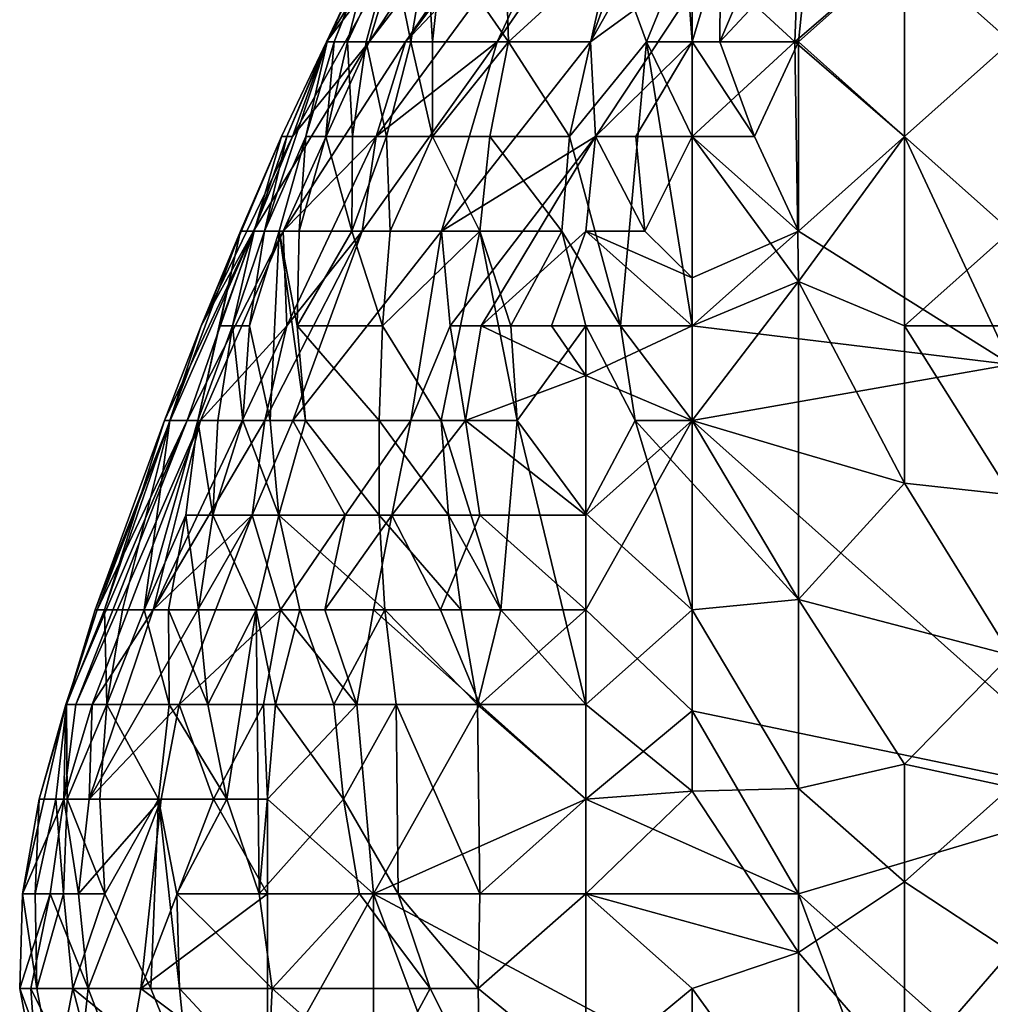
# Model space of a CAD drawing. Extents: x -1.05 to 1.05, y -0.36 to 0.36.
# Tile 31 of 226: x -1.05 to -0.9974, y 0.0852 to 0.1386. Entities that reach past the tile are written whole.
import ezdxf

# ---------------------------------------------------------------- set-up
doc = ezdxf.new("R2010")
doc.units = 0

msp = doc.modelspace()

# ---------------------------------------------------------------- linework, layer by layer
for points in [[(-1.017423, 0.157941, 0.716219), (-1.013532, 0.16018, 0.691644), (-1.031045, 0.137408, 0.696559)], [(-1.029069, 0.137408, 0.681815), (-1.031045, 0.137408, 0.696559), (-1.013532, 0.16018, 0.691644)], [(-1.013532, 0.158109, 0.6769), (-1.029069, 0.137408, 0.681815), (-1.013532, 0.16018, 0.691644)], [(-1.019291, 0.147729, 0.66707), (-1.029069, 0.137408, 0.681815), (-1.013532, 0.158109, 0.6769)], [(-1.029492, 0.142541, 0.721134), (-1.017423, 0.157941, 0.716219), (-1.031045, 0.137408, 0.696559)], [(-1.01905, 0.137408, 0.637581), (-1.024114, 0.137408, 0.65724), (-1.013462, 0.152807, 0.652326)], [(-1.013462, 0.152807, 0.652326), (-1.024114, 0.137408, 0.65724), (-1.019291, 0.147729, 0.66707)], [(-1.01905, 0.137408, 0.637581), (-1.013462, 0.152807, 0.652326), (-1.013266, 0.147674, 0.637581)], [(-1.029069, 0.137408, 0.681815), (-1.019291, 0.147729, 0.66707), (-1.030663, 0.132275, 0.671985)], [(-1.030663, 0.132275, 0.671985), (-1.019291, 0.147729, 0.66707), (-1.024114, 0.137408, 0.65724)], [(-1.013266, 0.147674, 0.637581), (-1.012, 0.142541, 0.622836), (-1.01905, 0.137408, 0.637581)], [(-1.012, 0.142541, 0.622836), (-1.007654, 0.147674, 0.617921), (-1.012033, 0.137408, 0.617921)], [(-1.007654, 0.147674, 0.617921), (-1.007248, 0.142541, 0.613006), (-1.012033, 0.137408, 0.617921)], [(-0.996254, 0.137408, 0.611594), (-1.002014, 0.142541, 0.609678), (-0.996254, 0.147674, 0.605081)], [(-1.002014, 0.142541, 0.852054), (-0.996254, 0.137408, 0.848389), (-0.996254, 0.147674, 0.853328)], [(-1.035209, 0.132275, 0.706389), (-1.033363, 0.137408, 0.735878), (-1.029492, 0.142541, 0.721134)], [(-1.031045, 0.137408, 0.696559), (-1.035209, 0.132275, 0.706389), (-1.029492, 0.142541, 0.721134)], [(-1.029492, 0.142541, 0.721134), (-1.033363, 0.137408, 0.735878), (-1.03028, 0.142541, 0.735878)], [(-1.033363, 0.137408, 0.735878), (-1.033322, 0.137408, 0.765368), (-1.030935, 0.142541, 0.765368)], [(-1.03028, 0.142541, 0.735878), (-1.033363, 0.137408, 0.735878), (-1.030935, 0.142541, 0.765368)], [(-1.033322, 0.137408, 0.765368), (-1.032946, 0.137408, 0.775197), (-1.030935, 0.142541, 0.765368)], [(-1.032946, 0.137408, 0.775197), (-1.032224, 0.137408, 0.785027), (-1.030908, 0.142541, 0.775197)], [(-1.030935, 0.142541, 0.765368), (-1.032946, 0.137408, 0.775197), (-1.030908, 0.142541, 0.775197)], [(-1.030908, 0.142541, 0.775197), (-1.032224, 0.137408, 0.785027), (-1.029824, 0.142541, 0.794857)], [(-1.032224, 0.137408, 0.785027), (-1.031205, 0.137408, 0.794857), (-1.029824, 0.142541, 0.794857)], [(-1.031205, 0.137408, 0.794857), (-1.028796, 0.137408, 0.809601), (-1.029824, 0.142541, 0.794857)], [(-1.029824, 0.142541, 0.794857), (-1.028796, 0.137408, 0.809601), (-1.027918, 0.142541, 0.809601)], [(-1.028796, 0.137408, 0.809601), (-1.027622, 0.137408, 0.814516), (-1.027918, 0.142541, 0.809601)], [(-1.027918, 0.142541, 0.809601), (-1.027622, 0.137408, 0.814516), (-1.027048, 0.142541, 0.814516)], [(-1.023491, 0.137408, 0.829261), (-1.027048, 0.142541, 0.814516), (-1.027622, 0.137408, 0.814516)], [(-1.023491, 0.137408, 0.829261), (-1.023654, 0.142541, 0.829261), (-1.027048, 0.142541, 0.814516)], [(-1.023491, 0.137408, 0.829261), (-1.017896, 0.142541, 0.844006), (-1.023654, 0.142541, 0.829261)], [(-1.02019, 0.132275, 0.834176), (-1.017896, 0.142541, 0.844006), (-1.023491, 0.137408, 0.829261)], [(-1.02019, 0.132275, 0.834176), (-1.016, 0.137408, 0.844006), (-1.017896, 0.142541, 0.844006)], [(-1.01905, 0.137408, 0.637581), (-1.012, 0.142541, 0.622836), (-1.018767, 0.132275, 0.627751)], [(-1.013532, 0.137408, 0.620578), (-1.018767, 0.132275, 0.627751), (-1.012, 0.142541, 0.622836)], [(-1.016, 0.137408, 0.844006), (-1.013912, 0.142541, 0.84892), (-1.017896, 0.142541, 0.844006)], [(-1.013532, 0.137408, 0.846373), (-1.013912, 0.142541, 0.84892), (-1.016, 0.137408, 0.844006)], [(-1.013912, 0.142541, 0.84892), (-1.013532, 0.137408, 0.846373), (-1.013532, 0.142541, 0.849246)], [(-1.013532, 0.142541, 0.849246), (-1.007961, 0.137408, 0.84892), (-1.007773, 0.142541, 0.851911)], [(-1.013532, 0.137408, 0.846373), (-1.007961, 0.137408, 0.84892), (-1.013532, 0.142541, 0.849246)], [(-1.012, 0.142541, 0.622836), (-1.012033, 0.137408, 0.617921), (-1.013532, 0.137408, 0.620578)], [(-1.007248, 0.142541, 0.613006), (-1.007773, 0.137408, 0.614423), (-1.012033, 0.137408, 0.617921)], [(-1.007961, 0.137408, 0.84892), (-1.002014, 0.142541, 0.852054), (-1.007773, 0.142541, 0.851911)], [(-1.007961, 0.137408, 0.84892), (-1.002014, 0.132275, 0.84596), (-1.002014, 0.142541, 0.852054)], [(-1.007248, 0.142541, 0.613006), (-1.002014, 0.142541, 0.609678), (-1.007773, 0.137408, 0.614423)], [(-1.002014, 0.142541, 0.609678), (-1.002014, 0.132275, 0.615778), (-1.007773, 0.137408, 0.614423)], [(-1.002014, 0.132275, 0.615778), (-1.002014, 0.142541, 0.609678), (-0.996254, 0.137408, 0.611594)], [(-1.002014, 0.132275, 0.84596), (-0.996254, 0.137408, 0.848389), (-1.002014, 0.142541, 0.852054)], [(-1.035209, 0.132275, 0.706389), (-1.031045, 0.137408, 0.696559), (-1.037328, 0.127142, 0.696559)], [(-1.037328, 0.127142, 0.696559), (-1.031045, 0.137408, 0.696559), (-1.035711, 0.127142, 0.681815)], [(-1.03551, 0.132275, 0.755538), (-1.036731, 0.127142, 0.760453), (-1.033322, 0.137408, 0.765368)], [(-1.036731, 0.127142, 0.760453), (-1.034479, 0.132275, 0.775197), (-1.033322, 0.137408, 0.765368)], [(-1.035811, 0.132275, 0.726049), (-1.03551, 0.132275, 0.755538), (-1.033363, 0.137408, 0.735878)], [(-1.035209, 0.132275, 0.706389), (-1.035811, 0.132275, 0.726049), (-1.033363, 0.137408, 0.735878)], [(-1.031045, 0.137408, 0.696559), (-1.029069, 0.137408, 0.681815), (-1.035711, 0.127142, 0.681815)], [(-1.030663, 0.132275, 0.671985), (-1.035711, 0.127142, 0.681815), (-1.029069, 0.137408, 0.681815)], [(-1.033363, 0.137408, 0.735878), (-1.03551, 0.132275, 0.755538), (-1.033322, 0.137408, 0.765368)], [(-1.034479, 0.132275, 0.775197), (-1.033394, 0.132275, 0.785027), (-1.032946, 0.137408, 0.775197)], [(-1.033322, 0.137408, 0.765368), (-1.034479, 0.132275, 0.775197), (-1.032946, 0.137408, 0.775197)], [(-1.033394, 0.132275, 0.785027), (-1.031957, 0.132275, 0.794857), (-1.032224, 0.137408, 0.785027)], [(-1.032946, 0.137408, 0.775197), (-1.033394, 0.132275, 0.785027), (-1.032224, 0.137408, 0.785027)], [(-1.032224, 0.137408, 0.785027), (-1.031957, 0.132275, 0.794857), (-1.031205, 0.137408, 0.794857)], [(-1.0301, 0.132275, 0.804687), (-1.031205, 0.137408, 0.794857), (-1.031957, 0.132275, 0.794857)], [(-1.027126, 0.127142, 0.647411), (-1.031428, 0.127142, 0.662155), (-1.024114, 0.137408, 0.65724)], [(-1.024114, 0.137408, 0.65724), (-1.031428, 0.127142, 0.662155), (-1.030663, 0.132275, 0.671985)], [(-1.0301, 0.132275, 0.804687), (-1.028796, 0.137408, 0.809601), (-1.031205, 0.137408, 0.794857)], [(-1.0301, 0.132275, 0.804687), (-1.027605, 0.132275, 0.814516), (-1.028796, 0.137408, 0.809601)], [(-1.028796, 0.137408, 0.809601), (-1.027605, 0.132275, 0.814516), (-1.027622, 0.137408, 0.814516)], [(-1.027605, 0.132275, 0.814516), (-1.023491, 0.137408, 0.829261), (-1.027622, 0.137408, 0.814516)], [(-1.024498, 0.132275, 0.824346), (-1.023491, 0.137408, 0.829261), (-1.027605, 0.132275, 0.814516)], [(-1.01905, 0.137408, 0.637581), (-1.027126, 0.127142, 0.647411), (-1.024114, 0.137408, 0.65724)], [(-1.01905, 0.137408, 0.637581), (-1.018767, 0.132275, 0.627751), (-1.027126, 0.127142, 0.647411)], [(-1.024498, 0.132275, 0.824346), (-1.02019, 0.132275, 0.834176), (-1.023491, 0.137408, 0.829261)], [(-1.017425, 0.122009, 0.829261), (-1.016, 0.137408, 0.844006), (-1.02019, 0.132275, 0.834176)], [(-1.018767, 0.132275, 0.627751), (-1.013532, 0.137408, 0.620578), (-1.016591, 0.132275, 0.622836)], [(-1.017425, 0.122009, 0.829261), (-1.013532, 0.122009, 0.833529), (-1.016, 0.137408, 0.844006)], [(-1.013532, 0.137408, 0.620578), (-1.013532, 0.132275, 0.61956), (-1.016591, 0.132275, 0.622836)], [(-1.013532, 0.122009, 0.833529), (-1.013532, 0.132275, 0.842902), (-1.016, 0.137408, 0.844006)], [(-1.013532, 0.132275, 0.842902), (-1.013532, 0.137408, 0.846373), (-1.016, 0.137408, 0.844006)], [(-1.007773, 0.124421, 0.839091), (-1.007961, 0.137408, 0.84892), (-1.013532, 0.132275, 0.842902)], [(-1.010158, 0.132275, 0.617921), (-1.013532, 0.137408, 0.620578), (-1.012033, 0.137408, 0.617921)], [(-1.013532, 0.132275, 0.842902), (-1.007961, 0.137408, 0.84892), (-1.013532, 0.137408, 0.846373)], [(-1.013532, 0.132275, 0.61956), (-1.013532, 0.137408, 0.620578), (-1.010158, 0.132275, 0.617921)], [(-1.012033, 0.137408, 0.617921), (-1.007773, 0.137408, 0.614423), (-1.010158, 0.132275, 0.617921)], [(-1.007773, 0.137408, 0.614423), (-1.007773, 0.127142, 0.61991), (-1.010158, 0.132275, 0.617921)], [(-1.002014, 0.132275, 0.84596), (-1.007961, 0.137408, 0.84892), (-1.007773, 0.124421, 0.839091)], [(-1.002014, 0.132275, 0.615778), (-1.007773, 0.127142, 0.61991), (-1.007773, 0.137408, 0.614423)], [(-0.996254, 0.137408, 0.611594), (-0.996254, 0.119916, 0.622836), (-1.002014, 0.132275, 0.615778)], [(-0.996254, 0.137408, 0.848389), (-1.002014, 0.132275, 0.84596), (-0.996254, 0.127142, 0.841828)], [(-1.035209, 0.132275, 0.706389), (-1.040151, 0.122009, 0.711304), (-1.035811, 0.132275, 0.726049)], [(-1.040151, 0.122009, 0.711304), (-1.038018, 0.127142, 0.726049), (-1.035811, 0.132275, 0.726049)], [(-1.037328, 0.127142, 0.696559), (-1.040151, 0.122009, 0.711304), (-1.035209, 0.132275, 0.706389)], [(-1.038018, 0.127142, 0.726049), (-1.037292, 0.127142, 0.750623), (-1.035811, 0.132275, 0.726049)], [(-1.035811, 0.132275, 0.726049), (-1.037292, 0.127142, 0.750623), (-1.03551, 0.132275, 0.755538)], [(-1.037292, 0.127142, 0.750623), (-1.036731, 0.127142, 0.760453), (-1.03551, 0.132275, 0.755538)], [(-1.036731, 0.127142, 0.760453), (-1.035929, 0.127142, 0.770282), (-1.034479, 0.132275, 0.775197)], [(-1.035929, 0.127142, 0.770282), (-1.034842, 0.127142, 0.780112), (-1.034479, 0.132275, 0.775197)], [(-1.030663, 0.132275, 0.671985), (-1.035506, 0.122009, 0.66707), (-1.035711, 0.127142, 0.681815)], [(-1.031428, 0.127142, 0.662155), (-1.035506, 0.122009, 0.66707), (-1.030663, 0.132275, 0.671985)], [(-1.034842, 0.127142, 0.780112), (-1.03199, 0.127142, 0.794857), (-1.033394, 0.132275, 0.785027)], [(-1.034479, 0.132275, 0.775197), (-1.034842, 0.127142, 0.780112), (-1.033394, 0.132275, 0.785027)], [(-1.033394, 0.132275, 0.785027), (-1.03199, 0.127142, 0.794857), (-1.031957, 0.132275, 0.794857)], [(-1.029902, 0.127142, 0.804687), (-1.0301, 0.132275, 0.804687), (-1.03199, 0.127142, 0.794857)], [(-1.0301, 0.132275, 0.804687), (-1.031957, 0.132275, 0.794857), (-1.03199, 0.127142, 0.794857)], [(-1.0301, 0.132275, 0.804687), (-1.029902, 0.127142, 0.804687), (-1.027605, 0.132275, 0.814516)], [(-1.029902, 0.127142, 0.804687), (-1.025051, 0.127142, 0.819774), (-1.027605, 0.132275, 0.814516)], [(-1.024498, 0.132275, 0.824346), (-1.027605, 0.132275, 0.814516), (-1.025051, 0.127142, 0.819774)], [(-1.027126, 0.127142, 0.647411), (-1.018767, 0.132275, 0.627751), (-1.02666, 0.122009, 0.637581)], [(-1.024966, 0.122009, 0.632666), (-1.02666, 0.122009, 0.637581), (-1.018767, 0.132275, 0.627751)], [(-1.020596, 0.127142, 0.829261), (-1.024498, 0.132275, 0.824346), (-1.025051, 0.127142, 0.819774)], [(-1.019291, 0.127142, 0.6255), (-1.024966, 0.122009, 0.632666), (-1.018767, 0.132275, 0.627751)], [(-1.020596, 0.127142, 0.829261), (-1.02019, 0.132275, 0.834176), (-1.024498, 0.132275, 0.824346)], [(-1.020596, 0.127142, 0.829261), (-1.017425, 0.122009, 0.829261), (-1.02019, 0.132275, 0.834176)], [(-1.018767, 0.132275, 0.627751), (-1.016103, 0.127142, 0.622836), (-1.019291, 0.127142, 0.6255)], [(-1.018767, 0.132275, 0.627751), (-1.016591, 0.132275, 0.622836), (-1.016103, 0.127142, 0.622836)], [(-1.016591, 0.132275, 0.622836), (-1.013532, 0.132275, 0.61956), (-1.016103, 0.127142, 0.622836)], [(-1.013532, 0.132275, 0.61956), (-1.013532, 0.124606, 0.622836), (-1.016103, 0.127142, 0.622836)], [(-1.013532, 0.122009, 0.833529), (-1.007773, 0.124421, 0.839091), (-1.013532, 0.132275, 0.842902)], [(-1.007773, 0.127142, 0.61991), (-1.013532, 0.124606, 0.622836), (-1.013532, 0.132275, 0.61956)], [(-1.007773, 0.127142, 0.61991), (-1.013532, 0.132275, 0.61956), (-1.010158, 0.132275, 0.617921)], [(-1.007773, 0.124421, 0.839091), (-1.002014, 0.122009, 0.837934), (-1.002014, 0.132275, 0.84596)], [(-1.007773, 0.127142, 0.61991), (-1.002014, 0.132275, 0.615778), (-0.996254, 0.119916, 0.622836)], [(-1.002014, 0.132275, 0.84596), (-1.002014, 0.122009, 0.837934), (-0.996254, 0.127142, 0.841828)], [(-1.037328, 0.127142, 0.696559), (-1.042148, 0.116875, 0.701474), (-1.040151, 0.122009, 0.711304)], [(-1.041835, 0.116875, 0.691644), (-1.042148, 0.116875, 0.701474), (-1.037328, 0.127142, 0.696559)], [(-1.040151, 0.122009, 0.711304), (-1.041855, 0.116875, 0.716219), (-1.038018, 0.127142, 0.726049)], [(-1.041855, 0.116875, 0.716219), (-1.040334, 0.116875, 0.740793), (-1.038018, 0.127142, 0.726049)], [(-1.037328, 0.127142, 0.696559), (-1.040921, 0.116875, 0.681815), (-1.041835, 0.116875, 0.691644)], [(-1.037328, 0.127142, 0.696559), (-1.035711, 0.127142, 0.681815), (-1.040921, 0.116875, 0.681815)], [(-1.040921, 0.116875, 0.681815), (-1.035711, 0.127142, 0.681815), (-1.040198, 0.116875, 0.6769)], [(-1.038018, 0.127142, 0.726049), (-1.040334, 0.116875, 0.740793), (-1.03916, 0.122009, 0.740793)], [(-1.035711, 0.127142, 0.681815), (-1.035506, 0.122009, 0.66707), (-1.040198, 0.116875, 0.6769)], [(-1.038018, 0.127142, 0.726049), (-1.03916, 0.122009, 0.740793), (-1.037292, 0.127142, 0.750623)], [(-1.03916, 0.122009, 0.740793), (-1.038466, 0.122009, 0.750623), (-1.037292, 0.127142, 0.750623)], [(-1.038466, 0.122009, 0.750623), (-1.037529, 0.122009, 0.760453), (-1.036731, 0.127142, 0.760453)], [(-1.037292, 0.127142, 0.750623), (-1.038466, 0.122009, 0.750623), (-1.036731, 0.127142, 0.760453)], [(-1.035929, 0.127142, 0.770282), (-1.037529, 0.122009, 0.760453), (-1.036418, 0.116875, 0.770282)], [(-1.035929, 0.127142, 0.770282), (-1.036731, 0.127142, 0.760453), (-1.037529, 0.122009, 0.760453)], [(-1.035506, 0.122009, 0.66707), (-1.031428, 0.127142, 0.662155), (-1.03671, 0.116875, 0.662155)], [(-1.03671, 0.116875, 0.662155), (-1.031428, 0.127142, 0.662155), (-1.035191, 0.116875, 0.65724)], [(-1.036418, 0.116875, 0.770282), (-1.034495, 0.116875, 0.780112), (-1.035929, 0.127142, 0.770282)], [(-1.035929, 0.127142, 0.770282), (-1.034495, 0.116875, 0.780112), (-1.034947, 0.122009, 0.780112)], [(-1.035929, 0.127142, 0.770282), (-1.034947, 0.122009, 0.780112), (-1.034842, 0.127142, 0.780112)], [(-1.035191, 0.116875, 0.65724), (-1.027126, 0.127142, 0.647411), (-1.028795, 0.116875, 0.637581)], [(-1.027126, 0.127142, 0.647411), (-1.035191, 0.116875, 0.65724), (-1.031428, 0.127142, 0.662155)], [(-1.034947, 0.122009, 0.780112), (-1.030326, 0.122009, 0.799772), (-1.03199, 0.127142, 0.794857)], [(-1.034842, 0.127142, 0.780112), (-1.034947, 0.122009, 0.780112), (-1.03199, 0.127142, 0.794857)], [(-1.030326, 0.122009, 0.799772), (-1.029902, 0.127142, 0.804687), (-1.03199, 0.127142, 0.794857)], [(-1.027152, 0.116875, 0.804687), (-1.025051, 0.127142, 0.819774), (-1.030326, 0.122009, 0.799772)], [(-1.030326, 0.122009, 0.799772), (-1.025051, 0.127142, 0.819774), (-1.029902, 0.127142, 0.804687)], [(-1.027126, 0.127142, 0.647411), (-1.02666, 0.122009, 0.637581), (-1.028795, 0.116875, 0.637581)], [(-1.027152, 0.116875, 0.804687), (-1.023026, 0.116875, 0.814516), (-1.025051, 0.127142, 0.819774)], [(-1.025051, 0.127142, 0.819774), (-1.023026, 0.116875, 0.814516), (-1.02336, 0.122009, 0.819431)], [(-1.025051, 0.127142, 0.819774), (-1.02336, 0.122009, 0.819431), (-1.020596, 0.127142, 0.829261)], [(-1.024966, 0.122009, 0.632666), (-1.019291, 0.127142, 0.6255), (-1.021164, 0.122009, 0.627751)], [(-1.02336, 0.122009, 0.819431), (-1.019291, 0.122009, 0.826538), (-1.020596, 0.127142, 0.829261)], [(-1.019291, 0.127142, 0.6255), (-1.013532, 0.122009, 0.624286), (-1.021164, 0.122009, 0.627751)], [(-1.017425, 0.122009, 0.829261), (-1.020596, 0.127142, 0.829261), (-1.019291, 0.122009, 0.826538)], [(-1.013532, 0.124606, 0.622836), (-1.013532, 0.122009, 0.624286), (-1.019291, 0.127142, 0.6255)], [(-1.013532, 0.124606, 0.622836), (-1.019291, 0.127142, 0.6255), (-1.016103, 0.127142, 0.622836)], [(-0.996254, 0.119916, 0.622836), (-1.013532, 0.122009, 0.624286), (-1.007773, 0.127142, 0.61991)], [(-1.013532, 0.122009, 0.624286), (-1.013532, 0.124606, 0.622836), (-1.007773, 0.127142, 0.61991)], [(-1.002014, 0.122009, 0.837934), (-0.996254, 0.122009, 0.837878), (-0.996254, 0.127142, 0.841828)], [(-1.013532, 0.116875, 0.827629), (-1.007773, 0.124421, 0.839091), (-1.013532, 0.122009, 0.833529)], [(-1.013532, 0.116875, 0.827629), (-1.007773, 0.115156, 0.829261), (-1.007773, 0.124421, 0.839091)], [(-1.002014, 0.122009, 0.837934), (-1.007773, 0.124421, 0.839091), (-1.002014, 0.113479, 0.829261)], [(-1.002014, 0.113479, 0.829261), (-1.007773, 0.124421, 0.839091), (-1.007773, 0.115156, 0.829261)], [(-1.042763, 0.106609, 0.66707), (-1.040198, 0.116875, 0.6769), (-1.035506, 0.122009, 0.66707)], [(-1.03671, 0.116875, 0.662155), (-1.042763, 0.106609, 0.66707), (-1.035506, 0.122009, 0.66707)], [(-1.042148, 0.116875, 0.701474), (-1.041855, 0.116875, 0.716219), (-1.040151, 0.122009, 0.711304)], [(-1.040334, 0.116875, 0.740793), (-1.03926, 0.116875, 0.750623), (-1.038466, 0.122009, 0.750623)], [(-1.03916, 0.122009, 0.740793), (-1.040334, 0.116875, 0.740793), (-1.038466, 0.122009, 0.750623)], [(-1.03926, 0.116875, 0.750623), (-1.037902, 0.116875, 0.760453), (-1.038466, 0.122009, 0.750623)], [(-1.038466, 0.122009, 0.750623), (-1.037902, 0.116875, 0.760453), (-1.037529, 0.122009, 0.760453)], [(-1.037902, 0.116875, 0.760453), (-1.036418, 0.116875, 0.770282), (-1.037529, 0.122009, 0.760453)], [(-1.034495, 0.116875, 0.780112), (-1.030505, 0.116875, 0.794857), (-1.034947, 0.122009, 0.780112)], [(-1.030505, 0.116875, 0.794857), (-1.030326, 0.122009, 0.799772), (-1.034947, 0.122009, 0.780112)], [(-1.030505, 0.116875, 0.794857), (-1.027152, 0.116875, 0.804687), (-1.030326, 0.122009, 0.799772)], [(-1.02666, 0.122009, 0.637581), (-1.025822, 0.116875, 0.632666), (-1.028795, 0.116875, 0.637581)], [(-1.024966, 0.122009, 0.632666), (-1.025822, 0.116875, 0.632666), (-1.02666, 0.122009, 0.637581)], [(-1.019291, 0.119312, 0.627751), (-1.025822, 0.116875, 0.632666), (-1.024966, 0.122009, 0.632666)], [(-1.019291, 0.119312, 0.627751), (-1.024966, 0.122009, 0.632666), (-1.021164, 0.122009, 0.627751)], [(-1.023026, 0.116875, 0.814516), (-1.019291, 0.122009, 0.826538), (-1.02336, 0.122009, 0.819431)], [(-1.019291, 0.111828, 0.814516), (-1.019291, 0.122009, 0.826538), (-1.023026, 0.116875, 0.814516)], [(-1.021164, 0.122009, 0.627751), (-1.013532, 0.122009, 0.624286), (-1.019291, 0.119312, 0.627751)], [(-1.01662, 0.116875, 0.824346), (-1.017425, 0.122009, 0.829261), (-1.019291, 0.122009, 0.826538)], [(-1.019291, 0.111828, 0.814516), (-1.01662, 0.116875, 0.824346), (-1.019291, 0.122009, 0.826538)], [(-1.013532, 0.116875, 0.627506), (-1.019291, 0.119312, 0.627751), (-1.013532, 0.122009, 0.624286)], [(-1.017425, 0.122009, 0.829261), (-1.013532, 0.116875, 0.827629), (-1.013532, 0.122009, 0.833529)], [(-1.01662, 0.116875, 0.824346), (-1.013532, 0.116875, 0.827629), (-1.017425, 0.122009, 0.829261)], [(-1.013532, 0.116875, 0.627506), (-1.013532, 0.122009, 0.624286), (-0.996254, 0.119916, 0.622836)], [(-0.996254, 0.122009, 0.837878), (-1.002014, 0.122009, 0.837934), (-0.996254, 0.112839, 0.829261)], [(-0.996254, 0.112839, 0.829261), (-1.002014, 0.122009, 0.837934), (-1.002014, 0.113479, 0.829261)], [(-0.990495, 0.096343, 0.637926), (-1.013532, 0.116875, 0.627506), (-0.996254, 0.119916, 0.622836)], [(-1.019291, 0.119312, 0.627751), (-1.019291, 0.111742, 0.63195), (-1.025822, 0.116875, 0.632666)], [(-1.019291, 0.119312, 0.627751), (-1.013532, 0.116875, 0.627506), (-1.019291, 0.111742, 0.63195)], [(-1.047502, 0.101476, 0.681815), (-1.045803, 0.106609, 0.68673), (-1.040921, 0.116875, 0.681815)], [(-1.046959, 0.101476, 0.6769), (-1.047502, 0.101476, 0.681815), (-1.040921, 0.116875, 0.681815)], [(-1.046959, 0.101476, 0.6769), (-1.040198, 0.116875, 0.6769), (-1.046065, 0.101476, 0.671985)], [(-1.040921, 0.116875, 0.681815), (-1.040198, 0.116875, 0.6769), (-1.046959, 0.101476, 0.6769)], [(-1.042763, 0.106609, 0.66707), (-1.046065, 0.101476, 0.671985), (-1.040198, 0.116875, 0.6769)], [(-1.045803, 0.106609, 0.68673), (-1.045906, 0.106609, 0.696559), (-1.041835, 0.116875, 0.691644)], [(-1.041835, 0.116875, 0.691644), (-1.045906, 0.106609, 0.696559), (-1.042148, 0.116875, 0.701474)], [(-1.045906, 0.106609, 0.696559), (-1.045394, 0.106609, 0.706389), (-1.042148, 0.116875, 0.701474)], [(-1.040921, 0.116875, 0.681815), (-1.045803, 0.106609, 0.68673), (-1.041835, 0.116875, 0.691644)], [(-1.042148, 0.116875, 0.701474), (-1.045394, 0.106609, 0.706389), (-1.041855, 0.116875, 0.716219)], [(-1.045394, 0.106609, 0.706389), (-1.044428, 0.106609, 0.716219), (-1.041855, 0.116875, 0.716219)], [(-1.044428, 0.106609, 0.716219), (-1.043245, 0.106609, 0.726049), (-1.041855, 0.116875, 0.716219)], [(-1.040334, 0.116875, 0.740793), (-1.041855, 0.116875, 0.716219), (-1.043245, 0.106609, 0.726049)], [(-1.040992, 0.111742, 0.740793), (-1.040334, 0.116875, 0.740793), (-1.043245, 0.106609, 0.726049)], [(-1.042763, 0.106609, 0.66707), (-1.03671, 0.116875, 0.662155), (-1.037395, 0.111742, 0.65724)], [(-1.040992, 0.111742, 0.740793), (-1.039528, 0.111742, 0.750623), (-1.040334, 0.116875, 0.740793)], [(-1.040334, 0.116875, 0.740793), (-1.039528, 0.111742, 0.750623), (-1.03926, 0.116875, 0.750623)], [(-1.039528, 0.111742, 0.750623), (-1.035955, 0.111742, 0.770282), (-1.037902, 0.116875, 0.760453)], [(-1.03926, 0.116875, 0.750623), (-1.039528, 0.111742, 0.750623), (-1.037902, 0.116875, 0.760453)], [(-1.037902, 0.116875, 0.760453), (-1.035955, 0.111742, 0.770282), (-1.036418, 0.116875, 0.770282)], [(-1.037395, 0.111742, 0.65724), (-1.03671, 0.116875, 0.662155), (-1.035191, 0.116875, 0.65724)], [(-1.035191, 0.116875, 0.65724), (-1.032344, 0.111742, 0.642496), (-1.037395, 0.111742, 0.65724)], [(-1.036418, 0.116875, 0.770282), (-1.035955, 0.111742, 0.770282), (-1.034495, 0.116875, 0.780112)], [(-1.035955, 0.111742, 0.770282), (-1.030509, 0.111742, 0.789942), (-1.034495, 0.116875, 0.780112)], [(-1.035191, 0.116875, 0.65724), (-1.028795, 0.116875, 0.637581), (-1.032344, 0.111742, 0.642496)], [(-1.030509, 0.111742, 0.789942), (-1.030505, 0.116875, 0.794857), (-1.034495, 0.116875, 0.780112)], [(-1.029818, 0.111742, 0.637581), (-1.032344, 0.111742, 0.642496), (-1.028795, 0.116875, 0.637581)], [(-1.030509, 0.111742, 0.789942), (-1.026751, 0.111742, 0.799772), (-1.030505, 0.116875, 0.794857)], [(-1.030505, 0.116875, 0.794857), (-1.026751, 0.111742, 0.799772), (-1.027152, 0.116875, 0.804687)], [(-1.025822, 0.116875, 0.632666), (-1.029818, 0.111742, 0.637581), (-1.028795, 0.116875, 0.637581)], [(-1.025051, 0.111742, 0.633804), (-1.029818, 0.111742, 0.637581), (-1.025822, 0.116875, 0.632666)], [(-1.023917, 0.106609, 0.799772), (-1.023026, 0.116875, 0.814516), (-1.027152, 0.116875, 0.804687)], [(-1.026751, 0.111742, 0.799772), (-1.023917, 0.106609, 0.799772), (-1.027152, 0.116875, 0.804687)], [(-1.019291, 0.111742, 0.63195), (-1.025051, 0.111742, 0.633804), (-1.025822, 0.116875, 0.632666)], [(-1.019291, 0.101476, 0.800019), (-1.023026, 0.116875, 0.814516), (-1.023917, 0.106609, 0.799772)], [(-1.023026, 0.116875, 0.814516), (-1.019291, 0.101476, 0.800019), (-1.019291, 0.111828, 0.814516)], [(-1.01662, 0.116875, 0.824346), (-1.019291, 0.111828, 0.814516), (-1.013532, 0.106609, 0.814341)], [(-1.019291, 0.106609, 0.635146), (-1.013532, 0.116875, 0.627506), (-1.013532, 0.101139, 0.637581)], [(-1.013532, 0.116875, 0.627506), (-1.019291, 0.106609, 0.635146), (-1.019291, 0.111742, 0.63195)], [(-1.01662, 0.116875, 0.824346), (-1.007773, 0.107168, 0.819431), (-1.013532, 0.116875, 0.827629)], [(-1.007773, 0.107168, 0.819431), (-1.01662, 0.116875, 0.824346), (-1.013532, 0.106609, 0.814341)], [(-1.013532, 0.116875, 0.827629), (-1.007773, 0.107168, 0.819431), (-1.007773, 0.115156, 0.829261)], [(-1.013532, 0.116875, 0.627506), (-0.990495, 0.096343, 0.637926), (-1.013532, 0.101139, 0.637581)], [(-1.002014, 0.113479, 0.829261), (-1.007773, 0.115156, 0.829261), (-1.007773, 0.107168, 0.819431)], [(-0.996254, 0.104163, 0.819431), (-1.002014, 0.113479, 0.829261), (-1.007773, 0.107168, 0.819431)], [(-0.996254, 0.112839, 0.829261), (-1.002014, 0.113479, 0.829261), (-0.996254, 0.104163, 0.819431)], [(-1.037395, 0.111742, 0.65724), (-1.041349, 0.101476, 0.65724), (-1.046231, 0.096343, 0.66707)], [(-1.042763, 0.106609, 0.66707), (-1.037395, 0.111742, 0.65724), (-1.046231, 0.096343, 0.66707)], [(-1.041929, 0.106609, 0.735878), (-1.040992, 0.111742, 0.740793), (-1.043245, 0.106609, 0.726049)], [(-1.041929, 0.106609, 0.735878), (-1.040298, 0.106609, 0.745708), (-1.040992, 0.111742, 0.740793)], [(-1.037395, 0.111742, 0.65724), (-1.035853, 0.106609, 0.647411), (-1.041349, 0.101476, 0.65724)], [(-1.040992, 0.111742, 0.740793), (-1.040298, 0.106609, 0.745708), (-1.039528, 0.111742, 0.750623)], [(-1.040298, 0.106609, 0.745708), (-1.037184, 0.106609, 0.760453), (-1.039528, 0.111742, 0.750623)], [(-1.037184, 0.106609, 0.760453), (-1.035955, 0.111742, 0.770282), (-1.039528, 0.111742, 0.750623)], [(-1.032344, 0.111742, 0.642496), (-1.035853, 0.106609, 0.647411), (-1.037395, 0.111742, 0.65724)], [(-1.037184, 0.106609, 0.760453), (-1.034803, 0.106609, 0.770282), (-1.035955, 0.111742, 0.770282)], [(-1.030195, 0.106609, 0.785027), (-1.030509, 0.111742, 0.789942), (-1.035955, 0.111742, 0.770282)], [(-1.034803, 0.106609, 0.770282), (-1.030195, 0.106609, 0.785027), (-1.035955, 0.111742, 0.770282)], [(-1.033448, 0.106609, 0.642496), (-1.035853, 0.106609, 0.647411), (-1.032344, 0.111742, 0.642496)], [(-1.032344, 0.111742, 0.642496), (-1.029818, 0.111742, 0.637581), (-1.033448, 0.106609, 0.642496)], [(-1.029818, 0.111742, 0.637581), (-1.03081, 0.106609, 0.639608), (-1.033448, 0.106609, 0.642496)], [(-1.03081, 0.106609, 0.639608), (-1.029818, 0.111742, 0.637581), (-1.027186, 0.106609, 0.637581)], [(-1.030509, 0.111742, 0.789942), (-1.02606, 0.106609, 0.794857), (-1.026751, 0.111742, 0.799772)], [(-1.030195, 0.106609, 0.785027), (-1.02606, 0.106609, 0.794857), (-1.030509, 0.111742, 0.789942)], [(-1.029818, 0.111742, 0.637581), (-1.025051, 0.111742, 0.633804), (-1.027186, 0.106609, 0.637581)], [(-1.019291, 0.106609, 0.635146), (-1.027186, 0.106609, 0.637581), (-1.025051, 0.111742, 0.633804)], [(-1.02606, 0.106609, 0.794857), (-1.023917, 0.106609, 0.799772), (-1.026751, 0.111742, 0.799772)], [(-1.019291, 0.106609, 0.635146), (-1.025051, 0.111742, 0.633804), (-1.019291, 0.111742, 0.63195)], [(-1.013532, 0.106609, 0.814341), (-1.019291, 0.111828, 0.814516), (-1.019291, 0.101476, 0.800019)], [(-1.007773, 0.107168, 0.819431), (-1.013532, 0.106609, 0.814341), (-1.007773, 0.096919, 0.804687)], [(-1.002014, 0.098238, 0.809601), (-1.007773, 0.107168, 0.819431), (-1.007773, 0.096919, 0.804687)], [(-0.996254, 0.104163, 0.819431), (-1.007773, 0.107168, 0.819431), (-1.002014, 0.098238, 0.809601)], [(-1.047502, 0.101476, 0.681815), (-1.047453, 0.101476, 0.696559), (-1.045803, 0.106609, 0.68673)], [(-1.047453, 0.101476, 0.696559), (-1.045274, 0.101476, 0.716219), (-1.045394, 0.106609, 0.706389)], [(-1.045906, 0.106609, 0.696559), (-1.047453, 0.101476, 0.696559), (-1.045394, 0.106609, 0.706389)], [(-1.045803, 0.106609, 0.68673), (-1.047453, 0.101476, 0.696559), (-1.045906, 0.106609, 0.696559)], [(-1.042763, 0.106609, 0.66707), (-1.046231, 0.096343, 0.66707), (-1.046065, 0.101476, 0.671985)], [(-1.045394, 0.106609, 0.706389), (-1.045274, 0.101476, 0.716219), (-1.044428, 0.106609, 0.716219)], [(-1.045274, 0.101476, 0.716219), (-1.041898, 0.101476, 0.735878), (-1.043245, 0.106609, 0.726049)], [(-1.044428, 0.106609, 0.716219), (-1.045274, 0.101476, 0.716219), (-1.043245, 0.106609, 0.726049)], [(-1.043245, 0.106609, 0.726049), (-1.041898, 0.101476, 0.735878), (-1.041929, 0.106609, 0.735878)], [(-1.041929, 0.106609, 0.735878), (-1.039802, 0.101476, 0.745708), (-1.040298, 0.106609, 0.745708)], [(-1.041898, 0.101476, 0.735878), (-1.039802, 0.101476, 0.745708), (-1.041929, 0.106609, 0.735878)], [(-1.036777, 0.101476, 0.647411), (-1.041349, 0.101476, 0.65724), (-1.035853, 0.106609, 0.647411)], [(-1.039802, 0.101476, 0.745708), (-1.037184, 0.106609, 0.760453), (-1.040298, 0.106609, 0.745708)], [(-1.038766, 0.096343, 0.745708), (-1.037184, 0.106609, 0.760453), (-1.039802, 0.101476, 0.745708)], [(-1.038766, 0.096343, 0.745708), (-1.037022, 0.09121, 0.745708), (-1.037184, 0.106609, 0.760453)], [(-1.037022, 0.09121, 0.745708), (-1.036129, 0.101476, 0.760453), (-1.037184, 0.106609, 0.760453)], [(-1.036129, 0.101476, 0.760453), (-1.034803, 0.106609, 0.770282), (-1.037184, 0.106609, 0.760453)], [(-1.036777, 0.101476, 0.647411), (-1.035853, 0.106609, 0.647411), (-1.031719, 0.101476, 0.642496)], [(-1.036129, 0.101476, 0.760453), (-1.032971, 0.101476, 0.770282), (-1.034803, 0.106609, 0.770282)], [(-1.035853, 0.106609, 0.647411), (-1.033448, 0.106609, 0.642496), (-1.031719, 0.101476, 0.642496)], [(-1.032971, 0.101476, 0.770282), (-1.030195, 0.106609, 0.785027), (-1.034803, 0.106609, 0.770282)], [(-1.033448, 0.106609, 0.642496), (-1.03081, 0.106609, 0.639608), (-1.031719, 0.101476, 0.642496)], [(-1.032971, 0.101476, 0.770282), (-1.029577, 0.101476, 0.780112), (-1.030195, 0.106609, 0.785027)], [(-1.025051, 0.101476, 0.639887), (-1.031719, 0.101476, 0.642496), (-1.03081, 0.106609, 0.639608)], [(-1.025051, 0.101476, 0.639887), (-1.03081, 0.106609, 0.639608), (-1.027186, 0.106609, 0.637581)], [(-1.030195, 0.106609, 0.785027), (-1.025169, 0.101476, 0.789942), (-1.02606, 0.106609, 0.794857)], [(-1.029577, 0.101476, 0.780112), (-1.025169, 0.101476, 0.789942), (-1.030195, 0.106609, 0.785027)], [(-1.019291, 0.106609, 0.635146), (-1.025051, 0.101476, 0.639887), (-1.027186, 0.106609, 0.637581)], [(-1.025169, 0.101476, 0.789942), (-1.023917, 0.106609, 0.799772), (-1.02606, 0.106609, 0.794857)], [(-1.025169, 0.101476, 0.789942), (-1.019291, 0.101476, 0.800019), (-1.023917, 0.106609, 0.799772)], [(-1.025051, 0.101476, 0.639887), (-1.019291, 0.106609, 0.635146), (-1.019291, 0.096343, 0.642202)], [(-1.013532, 0.106609, 0.814341), (-1.019291, 0.101476, 0.800019), (-1.013532, 0.096789, 0.799772)], [(-1.019291, 0.106609, 0.635146), (-1.013532, 0.101139, 0.637581), (-1.019291, 0.096343, 0.642202)], [(-1.007773, 0.096919, 0.804687), (-1.013532, 0.106609, 0.814341), (-1.013532, 0.096789, 0.799772)], [(-0.996254, 0.104163, 0.819431), (-1.002014, 0.098238, 0.809601), (-0.996254, 0.097, 0.809601)], [(-1.049854, 0.09121, 0.681815), (-1.048951, 0.096343, 0.691644), (-1.047502, 0.101476, 0.681815)], [(-1.047601, 0.096343, 0.671985), (-1.049854, 0.09121, 0.681815), (-1.047502, 0.101476, 0.681815)], [(-1.048951, 0.096343, 0.691644), (-1.04804, 0.096343, 0.701474), (-1.047453, 0.101476, 0.696559)], [(-1.047502, 0.101476, 0.681815), (-1.048951, 0.096343, 0.691644), (-1.047453, 0.101476, 0.696559)], [(-1.04804, 0.096343, 0.701474), (-1.047421, 0.096343, 0.706389), (-1.047453, 0.101476, 0.696559)], [(-1.046959, 0.101476, 0.6769), (-1.046065, 0.101476, 0.671985), (-1.047601, 0.096343, 0.671985)], [(-1.046231, 0.096343, 0.66707), (-1.047601, 0.096343, 0.671985), (-1.046065, 0.101476, 0.671985)], [(-1.046959, 0.101476, 0.6769), (-1.047601, 0.096343, 0.671985), (-1.047502, 0.101476, 0.681815)], [(-1.047453, 0.101476, 0.696559), (-1.047421, 0.096343, 0.706389), (-1.045274, 0.101476, 0.716219)], [(-1.047421, 0.096343, 0.706389), (-1.045654, 0.096343, 0.716219), (-1.045274, 0.101476, 0.716219)], [(-1.042328, 0.096355, 0.65724), (-1.046231, 0.096343, 0.66707), (-1.041349, 0.101476, 0.65724)], [(-1.045654, 0.096343, 0.716219), (-1.042464, 0.096343, 0.730963), (-1.045274, 0.101476, 0.716219)], [(-1.045274, 0.101476, 0.716219), (-1.042464, 0.096343, 0.730963), (-1.041898, 0.101476, 0.735878)], [(-1.038766, 0.096343, 0.745708), (-1.041898, 0.101476, 0.735878), (-1.042464, 0.096343, 0.730963)], [(-1.042328, 0.096355, 0.65724), (-1.041349, 0.101476, 0.65724), (-1.039493, 0.096343, 0.652326)], [(-1.041898, 0.101476, 0.735878), (-1.038766, 0.096343, 0.745708), (-1.039802, 0.101476, 0.745708)], [(-1.041349, 0.101476, 0.65724), (-1.036777, 0.101476, 0.647411), (-1.039493, 0.096343, 0.652326)], [(-1.036777, 0.101476, 0.647411), (-1.036569, 0.096343, 0.648576), (-1.039493, 0.096343, 0.652326)], [(-1.037022, 0.09121, 0.745708), (-1.032437, 0.096343, 0.765368), (-1.036129, 0.101476, 0.760453)], [(-1.031719, 0.101476, 0.642496), (-1.036569, 0.096343, 0.648576), (-1.036777, 0.101476, 0.647411)], [(-1.031719, 0.101476, 0.642496), (-1.03081, 0.09121, 0.648287), (-1.036569, 0.096343, 0.648576)], [(-1.036129, 0.101476, 0.760453), (-1.032437, 0.096343, 0.765368), (-1.032971, 0.101476, 0.770282)], [(-1.029577, 0.101476, 0.780112), (-1.032971, 0.101476, 0.770282), (-1.032437, 0.096343, 0.765368)], [(-1.032437, 0.096343, 0.765368), (-1.029471, 0.09121, 0.765368), (-1.029577, 0.101476, 0.780112)], [(-1.031719, 0.101476, 0.642496), (-1.025051, 0.101476, 0.639887), (-1.03081, 0.09121, 0.648287)], [(-1.019291, 0.096343, 0.642202), (-1.03081, 0.09121, 0.648287), (-1.025051, 0.101476, 0.639887)], [(-1.025051, 0.09121, 0.774323), (-1.025169, 0.101476, 0.789942), (-1.029577, 0.101476, 0.780112)], [(-1.029471, 0.09121, 0.765368), (-1.025051, 0.09121, 0.774323), (-1.029577, 0.101476, 0.780112)], [(-1.019291, 0.096343, 0.792099), (-1.019291, 0.101476, 0.800019), (-1.025169, 0.101476, 0.789942)], [(-1.025051, 0.09121, 0.774323), (-1.019291, 0.096343, 0.792099), (-1.025169, 0.101476, 0.789942)], [(-1.013532, 0.096789, 0.799772), (-1.019291, 0.101476, 0.800019), (-1.019291, 0.096343, 0.792099)], [(-1.013532, 0.101139, 0.637581), (-1.007773, 0.09121, 0.6436), (-1.019291, 0.096343, 0.642202)], [(-0.990495, 0.096343, 0.637926), (-1.007773, 0.09121, 0.6436), (-1.013532, 0.101139, 0.637581)], [(-1.002014, 0.098238, 0.809601), (-1.007773, 0.096919, 0.804687), (-1.002014, 0.091871, 0.799772)], [(-0.996254, 0.097, 0.809601), (-1.002014, 0.098238, 0.809601), (-1.002014, 0.091871, 0.799772)], [(-1.019291, 0.09121, 0.783478), (-1.007773, 0.088041, 0.789942), (-1.013532, 0.096789, 0.799772)], [(-1.019291, 0.09121, 0.783478), (-1.013532, 0.096789, 0.799772), (-1.019291, 0.096343, 0.792099)], [(-1.007773, 0.088041, 0.789942), (-1.007773, 0.096919, 0.804687), (-1.013532, 0.096789, 0.799772)], [(-1.002014, 0.091871, 0.799772), (-1.007773, 0.096919, 0.804687), (-1.007773, 0.088041, 0.789942)], [(-0.996254, 0.088077, 0.794857), (-0.996254, 0.097, 0.809601), (-1.002014, 0.091871, 0.799772)], [(-1.049854, 0.09121, 0.681815), (-1.049166, 0.09121, 0.696559), (-1.048951, 0.096343, 0.691644)], [(-1.048343, 0.09121, 0.671985), (-1.049854, 0.09121, 0.681815), (-1.047601, 0.096343, 0.671985)], [(-1.049166, 0.09121, 0.696559), (-1.047629, 0.09121, 0.706389), (-1.04804, 0.096343, 0.701474)], [(-1.048951, 0.096343, 0.691644), (-1.049166, 0.09121, 0.696559), (-1.04804, 0.096343, 0.701474)], [(-1.047601, 0.096343, 0.671985), (-1.046818, 0.09121, 0.66707), (-1.048343, 0.09121, 0.671985)], [(-1.047629, 0.09121, 0.706389), (-1.047421, 0.096343, 0.706389), (-1.04804, 0.096343, 0.701474)], [(-1.047629, 0.09121, 0.706389), (-1.045375, 0.09121, 0.716219), (-1.047421, 0.096343, 0.706389)], [(-1.047601, 0.096343, 0.671985), (-1.046231, 0.096343, 0.66707), (-1.046818, 0.09121, 0.66707)], [(-1.047421, 0.096343, 0.706389), (-1.045375, 0.09121, 0.716219), (-1.045654, 0.096343, 0.716219)], [(-1.042328, 0.096355, 0.65724), (-1.046282, 0.086076, 0.66707), (-1.046818, 0.09121, 0.66707)], [(-1.042328, 0.096355, 0.65724), (-1.046818, 0.09121, 0.66707), (-1.046231, 0.096343, 0.66707)], [(-1.043439, 0.086076, 0.662155), (-1.046282, 0.086076, 0.66707), (-1.042328, 0.096355, 0.65724)], [(-1.045375, 0.09121, 0.716219), (-1.042464, 0.096343, 0.730963), (-1.045654, 0.096343, 0.716219)], [(-1.04289, 0.086076, 0.721134), (-1.042464, 0.096343, 0.730963), (-1.045375, 0.09121, 0.716219)], [(-1.042328, 0.096355, 0.65724), (-1.039493, 0.096343, 0.652326), (-1.043439, 0.086076, 0.662155)], [(-1.043439, 0.086076, 0.662155), (-1.039493, 0.096343, 0.652326), (-1.036569, 0.09121, 0.651512)], [(-1.041342, 0.086076, 0.726049), (-1.042464, 0.096343, 0.730963), (-1.04289, 0.086076, 0.721134)], [(-1.042464, 0.096343, 0.730963), (-1.041342, 0.086076, 0.726049), (-1.041472, 0.09121, 0.730963)], [(-1.041472, 0.09121, 0.730963), (-1.038766, 0.096343, 0.745708), (-1.042464, 0.096343, 0.730963)], [(-1.041472, 0.09121, 0.730963), (-1.037022, 0.09121, 0.745708), (-1.038766, 0.096343, 0.745708)], [(-1.039493, 0.096343, 0.652326), (-1.036569, 0.096343, 0.648576), (-1.036569, 0.09121, 0.651512)], [(-1.037022, 0.09121, 0.745708), (-1.031575, 0.09121, 0.760453), (-1.032437, 0.096343, 0.765368)], [(-1.03081, 0.09121, 0.648287), (-1.036569, 0.09121, 0.651512), (-1.036569, 0.096343, 0.648576)], [(-1.031575, 0.09121, 0.760453), (-1.029471, 0.09121, 0.765368), (-1.032437, 0.096343, 0.765368)], [(-1.03081, 0.09121, 0.648287), (-1.019291, 0.096343, 0.642202), (-1.007773, 0.09121, 0.6436)], [(-1.019291, 0.09121, 0.783478), (-1.019291, 0.096343, 0.792099), (-1.025051, 0.09121, 0.774323)], [(-0.990495, 0.096343, 0.637926), (-0.996254, 0.080943, 0.648214), (-1.007773, 0.09121, 0.6436)], [(-1.007773, 0.088041, 0.789942), (-1.002014, 0.081402, 0.780112), (-1.002014, 0.091871, 0.799772)], [(-0.996254, 0.088077, 0.794857), (-1.002014, 0.091871, 0.799772), (-1.002014, 0.081402, 0.780112)], [(-1.05, 0.086076, 0.681815), (-1.049065, 0.086076, 0.696559), (-1.049854, 0.09121, 0.681815)], [(-1.048343, 0.09121, 0.671985), (-1.05, 0.086076, 0.681815), (-1.049854, 0.09121, 0.681815)], [(-1.049404, 0.086076, 0.6769), (-1.05, 0.086076, 0.681815), (-1.048343, 0.09121, 0.671985)], [(-1.049854, 0.09121, 0.681815), (-1.049065, 0.086076, 0.696559), (-1.049166, 0.09121, 0.696559)], [(-1.048343, 0.09121, 0.671985), (-1.046282, 0.086076, 0.66707), (-1.049404, 0.086076, 0.6769)], [(-1.047629, 0.09121, 0.706389), (-1.049166, 0.09121, 0.696559), (-1.049065, 0.086076, 0.696559)], [(-1.047122, 0.086076, 0.706389), (-1.047629, 0.09121, 0.706389), (-1.049065, 0.086076, 0.696559)], [(-1.046282, 0.086076, 0.66707), (-1.048343, 0.09121, 0.671985), (-1.046818, 0.09121, 0.66707)], [(-1.047629, 0.09121, 0.706389), (-1.047122, 0.086076, 0.706389), (-1.045375, 0.09121, 0.716219)], [(-1.047122, 0.086076, 0.706389), (-1.04289, 0.086076, 0.721134), (-1.045375, 0.09121, 0.716219)], [(-1.036569, 0.09121, 0.651512), (-1.036569, 0.080943, 0.65866), (-1.043439, 0.086076, 0.662155)], [(-1.041472, 0.09121, 0.730963), (-1.036301, 0.086076, 0.740793), (-1.037022, 0.09121, 0.745708)], [(-1.041342, 0.086076, 0.726049), (-1.036301, 0.086076, 0.740793), (-1.041472, 0.09121, 0.730963)], [(-1.036301, 0.086076, 0.740793), (-1.031575, 0.09121, 0.760453), (-1.037022, 0.09121, 0.745708)], [(-1.036569, 0.09121, 0.651512), (-1.03081, 0.09121, 0.648287), (-1.036569, 0.080943, 0.65866)], [(-1.03081, 0.09121, 0.648287), (-1.03081, 0.078977, 0.65724), (-1.036569, 0.080943, 0.65866)], [(-1.036301, 0.086076, 0.740793), (-1.027732, 0.086076, 0.760453), (-1.031575, 0.09121, 0.760453)], [(-1.031575, 0.09121, 0.760453), (-1.027732, 0.086076, 0.760453), (-1.029471, 0.09121, 0.765368)], [(-1.002014, 0.07581, 0.652499), (-1.025051, 0.07581, 0.657574), (-1.03081, 0.09121, 0.648287)], [(-1.03081, 0.09121, 0.648287), (-1.025051, 0.07581, 0.657574), (-1.03081, 0.078977, 0.65724)], [(-1.007773, 0.09121, 0.6436), (-1.002014, 0.07581, 0.652499), (-1.03081, 0.09121, 0.648287)], [(-1.025134, 0.086076, 0.765368), (-1.025051, 0.09121, 0.774323), (-1.029471, 0.09121, 0.765368)], [(-1.027732, 0.086076, 0.760453), (-1.025134, 0.086076, 0.765368), (-1.029471, 0.09121, 0.765368)], [(-1.025134, 0.086076, 0.765368), (-1.019291, 0.09121, 0.783478), (-1.025051, 0.09121, 0.774323)], [(-1.025134, 0.086076, 0.765368), (-1.019291, 0.081318, 0.765368), (-1.019291, 0.09121, 0.783478)], [(-1.007773, 0.088041, 0.789942), (-1.019291, 0.09121, 0.783478), (-1.013532, 0.086076, 0.781274)], [(-1.013532, 0.086076, 0.781274), (-1.019291, 0.09121, 0.783478), (-1.019291, 0.081318, 0.765368)], [(-0.996254, 0.080943, 0.648214), (-1.002014, 0.07581, 0.652499), (-1.007773, 0.09121, 0.6436)], [(-1.007773, 0.078119, 0.770282), (-1.007773, 0.088041, 0.789942), (-1.013532, 0.086076, 0.781274)], [(-1.002014, 0.081402, 0.780112), (-1.007773, 0.088041, 0.789942), (-1.007773, 0.078119, 0.770282)], [(-0.996254, 0.088077, 0.794857), (-1.002014, 0.081402, 0.780112), (-0.996254, 0.078307, 0.775197)], [(-1.049038, 0.080943, 0.681815), (-1.048106, 0.080943, 0.696559), (-1.05, 0.086076, 0.681815)], [(-1.049404, 0.086076, 0.6769), (-1.049038, 0.080943, 0.681815), (-1.05, 0.086076, 0.681815)], [(-1.05, 0.086076, 0.681815), (-1.048106, 0.080943, 0.696559), (-1.049065, 0.086076, 0.696559)], [(-1.049404, 0.086076, 0.6769), (-1.046839, 0.080943, 0.671985), (-1.049038, 0.080943, 0.681815)], [(-1.046282, 0.086076, 0.66707), (-1.046839, 0.080943, 0.671985), (-1.049404, 0.086076, 0.6769)], [(-1.048106, 0.080943, 0.696559), (-1.047122, 0.086076, 0.706389), (-1.049065, 0.086076, 0.696559)], [(-1.048106, 0.080943, 0.696559), (-1.045786, 0.080943, 0.706389), (-1.047122, 0.086076, 0.706389)], [(-1.047122, 0.086076, 0.706389), (-1.040815, 0.080943, 0.721134), (-1.04289, 0.086076, 0.721134)], [(-1.045786, 0.080943, 0.706389), (-1.040815, 0.080943, 0.721134), (-1.047122, 0.086076, 0.706389)], [(-1.046282, 0.086076, 0.66707), (-1.04432, 0.080943, 0.66707), (-1.046839, 0.080943, 0.671985)], [(-1.043439, 0.086076, 0.662155), (-1.04432, 0.080943, 0.66707), (-1.046282, 0.086076, 0.66707)], [(-1.043439, 0.086076, 0.662155), (-1.036569, 0.080943, 0.65866), (-1.04432, 0.080943, 0.66707)], [(-1.04289, 0.086076, 0.721134), (-1.040815, 0.080943, 0.721134), (-1.041342, 0.086076, 0.726049)], [(-1.036569, 0.080943, 0.731923), (-1.036301, 0.086076, 0.740793), (-1.041342, 0.086076, 0.726049)], [(-1.040815, 0.080943, 0.721134), (-1.036569, 0.080943, 0.731923), (-1.041342, 0.086076, 0.726049)], [(-1.036569, 0.080943, 0.731923), (-1.030523, 0.080943, 0.745708), (-1.036301, 0.086076, 0.740793)], [(-1.030523, 0.080943, 0.745708), (-1.027732, 0.086076, 0.760453), (-1.036301, 0.086076, 0.740793)], [(-1.030523, 0.080943, 0.745708), (-1.025051, 0.080733, 0.755538), (-1.027732, 0.086076, 0.760453)], [(-1.025134, 0.086076, 0.765368), (-1.027732, 0.086076, 0.760453), (-1.025051, 0.080733, 0.755538)], [(-1.019291, 0.081318, 0.765368), (-1.025134, 0.086076, 0.765368), (-1.025051, 0.080733, 0.755538)], [(-1.013532, 0.07581, 0.760776), (-1.013532, 0.086076, 0.781274), (-1.019291, 0.081318, 0.765368)], [(-1.007773, 0.078119, 0.770282), (-1.013532, 0.086076, 0.781274), (-1.013532, 0.07581, 0.760776)]]:
    msp.add_3dface(points)

doc.saveas('drawing.dxf')
